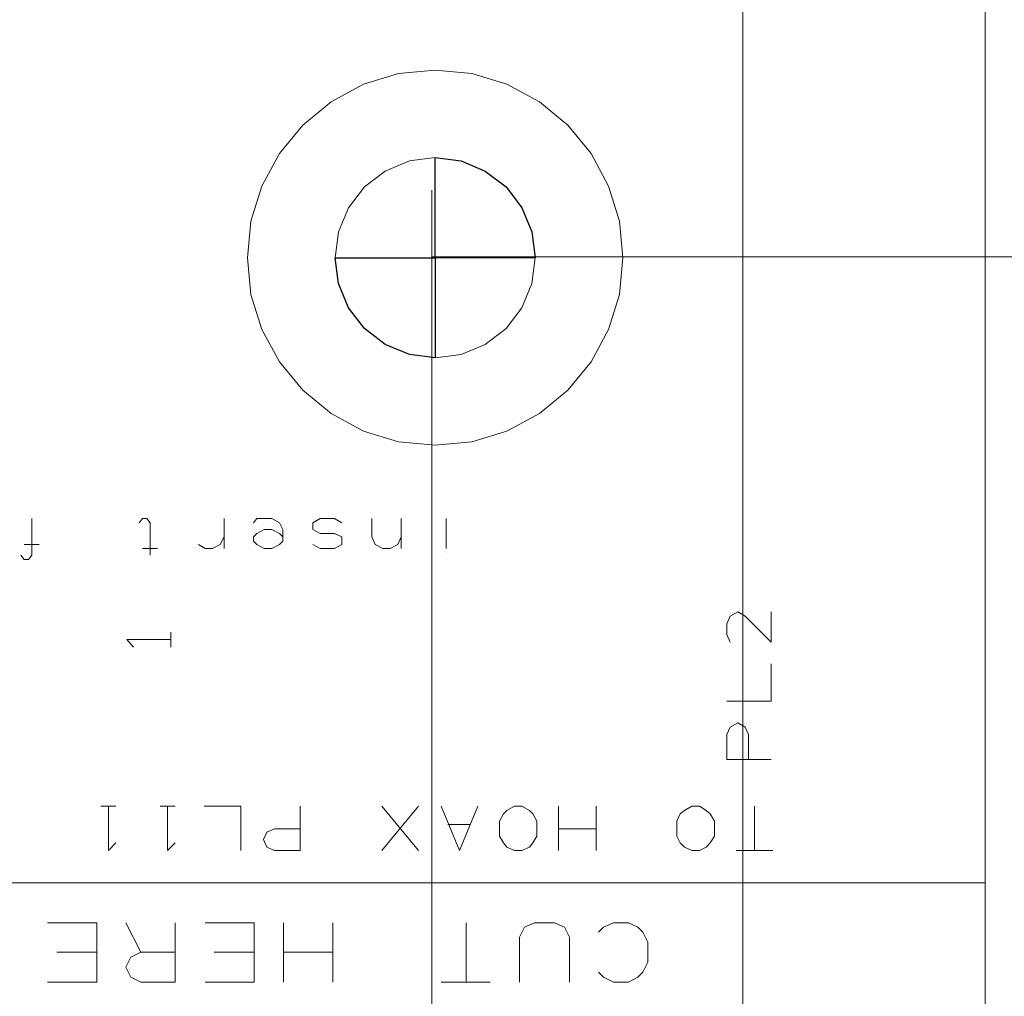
# Model space of a CAD drawing. Header units: millimetres. Extents: x -38 to 46, y -120 to 119.
# Tile 6 of 23: x -2 to 23, y -93 to -68. Entities that reach past the tile are written whole.
import ezdxf

# ---------------------------------------------------------------- set-up
doc = ezdxf.new("R2010")
doc.units = ezdxf.units.MM
doc.header["$MEASUREMENT"] = 0
doc.layers.add('Ebene 1', color=7, linetype='Continuous')

msp = doc.modelspace()

# ---------------------------------------------------------------- linework, layer by layer
at = {"layer": 'Ebene 1', "lineweight": 20}
for points, knots in [([(22.3873, 104.4081), (22.3873, 104.4081), (-37.6202, 104.4081), (-37.6202, 104.4081), (-37.6202, 104.4081), (-37.6202, 104.4081), (-37.6202, -109.9044), (-37.6202, -109.9044), (-37.6202, -109.9044), (-37.6202, -109.9044), (22.3873, -109.9044), (22.3873, -109.9044), (22.3873, -109.9044), (22.3873, -109.9044), (22.3873, 104.4081), (22.3873, 104.4081)], [0, 0, 0, 0, 0.2, 0.2, 0.2, 0.2, 0.4, 0.4, 0.4, 0.4, 0.6, 0.6, 0.6, 0.6, 1, 1, 1, 1]), ([(8.4173, -76.8844), (8.4173, -76.8844), (9.0734, -76.7997), (9.0734, -76.7997), (9.0734, -76.7997), (9.0734, -76.7997), (9.6873, -76.5457), (9.6873, -76.5457), (9.6873, -76.5457), (9.6873, -76.5457), (10.2164, -76.1436), (10.2164, -76.1436), (10.2164, -76.1436), (10.2164, -76.1436), (10.6186, -75.6144), (10.6186, -75.6144), (10.6186, -75.6144), (10.6186, -75.6144), (10.8726, -75.0006), (10.8726, -75.0006), (10.8726, -75.0006), (10.8726, -75.0006), (10.9573, -74.3444), (10.9573, -74.3444), (10.9573, -74.3444), (10.9573, -74.3444), (10.8726, -73.6882), (10.8726, -73.6882), (10.8726, -73.6882), (10.8726, -73.6882), (10.6186, -73.0744), (10.6186, -73.0744), (10.6186, -73.0744), (10.6186, -73.0744), (10.2164, -72.5452), (10.2164, -72.5452), (10.2164, -72.5452), (10.2164, -72.5452), (9.6873, -72.1431), (9.6873, -72.1431), (9.6873, -72.1431), (9.6873, -72.1431), (9.0734, -71.8891), (9.0734, -71.8891), (9.0734, -71.8891), (9.0734, -71.8891), (8.4173, -71.8044), (8.4173, -71.8044), (8.4173, -71.8044), (8.4173, -71.8044), (7.7611, -71.8891), (7.7611, -71.8891), (7.7611, -71.8891), (7.7611, -71.8891), (7.1473, -72.1431), (7.1473, -72.1431), (7.1473, -72.1431), (7.1473, -72.1431), (6.6181, -72.5452), (6.6181, -72.5452), (6.6181, -72.5452), (6.6181, -72.5452), (6.2159, -73.0744), (6.2159, -73.0744), (6.2159, -73.0744), (6.2159, -73.0744), (5.9619, -73.6882), (5.9619, -73.6882), (5.9619, -73.6882), (5.9619, -73.6882), (5.8773, -74.3444), (5.8773, -74.3444), (5.8773, -74.3444), (5.8773, -74.3444), (5.9619, -75.0006), (5.9619, -75.0006), (5.9619, -75.0006), (5.9619, -75.0006), (6.2159, -75.6144), (6.2159, -75.6144), (6.2159, -75.6144), (6.2159, -75.6144), (6.6181, -76.1436), (6.6181, -76.1436), (6.6181, -76.1436), (6.6181, -76.1436), (7.1473, -76.5457), (7.1473, -76.5457), (7.1473, -76.5457), (7.1473, -76.5457), (7.7611, -76.7997), (7.7611, -76.7997), (7.7611, -76.7997), (7.7611, -76.7997), (8.4173, -76.8844), (8.4173, -76.8844)], [0, 0, 0, 0, 0.04, 0.04, 0.04, 0.04, 0.08, 0.08, 0.08, 0.08, 0.12, 0.12, 0.12, 0.12, 0.16, 0.16, 0.16, 0.16, 0.2, 0.2, 0.2, 0.2, 0.24, 0.24, 0.24, 0.24, 0.28, 0.28, 0.28, 0.28, 0.32, 0.32, 0.32, 0.32, 0.36, 0.36, 0.36, 0.36, 0.4, 0.4, 0.4, 0.4, 0.44, 0.44, 0.44, 0.44, 0.48, 0.48, 0.48, 0.48, 0.52, 0.52, 0.52, 0.52, 0.56, 0.56, 0.56, 0.56, 0.6, 0.6, 0.6, 0.6, 0.64, 0.64, 0.64, 0.64, 0.68, 0.68, 0.68, 0.68, 0.72, 0.72, 0.72, 0.72, 0.76, 0.76, 0.76, 0.76, 0.8, 0.8, 0.8, 0.8, 0.84, 0.84, 0.84, 0.84, 0.88, 0.88, 0.88, 0.88, 0.92, 0.92, 0.92, 0.92, 1, 1, 1, 1]), ([(10.9573, -74.3444), (10.9573, -74.3444), (10.8726, -73.6882), (10.8726, -73.6882), (10.8726, -73.6882), (10.8726, -73.6882), (10.6186, -73.0744), (10.6186, -73.0744), (10.6186, -73.0744), (10.6186, -73.0744), (10.2164, -72.5452), (10.2164, -72.5452), (10.2164, -72.5452), (10.2164, -72.5452), (9.6873, -72.1431), (9.6873, -72.1431), (9.6873, -72.1431), (9.6873, -72.1431), (9.0734, -71.8891), (9.0734, -71.8891), (9.0734, -71.8891), (9.0734, -71.8891), (8.4173, -71.8044), (8.4173, -71.8044), (8.4173, -71.8044), (8.4173, -71.8044), (8.4173, -74.3444), (8.4173, -74.3444), (8.4173, -74.3444), (8.4173, -74.3444), (10.9573, -74.3444), (10.9573, -74.3444)], [0, 0, 0, 0, 0.1111111, 0.1111111, 0.1111111, 0.1111111, 0.2222222, 0.2222222, 0.2222222, 0.2222222, 0.3333333, 0.3333333, 0.3333333, 0.3333333, 0.4444444, 0.4444444, 0.4444444, 0.4444444, 0.5555556, 0.5555556, 0.5555556, 0.5555556, 0.6666667, 0.6666667, 0.6666667, 0.6666667, 0.7777778, 0.7777778, 0.7777778, 0.7777778, 1, 1, 1, 1]), ([(5.8773, -74.3444), (5.8773, -74.3444), (5.9619, -75.0006), (5.9619, -75.0006), (5.9619, -75.0006), (5.9619, -75.0006), (6.2159, -75.6144), (6.2159, -75.6144), (6.2159, -75.6144), (6.2159, -75.6144), (6.6181, -76.1436), (6.6181, -76.1436), (6.6181, -76.1436), (6.6181, -76.1436), (7.1473, -76.5457), (7.1473, -76.5457), (7.1473, -76.5457), (7.1473, -76.5457), (7.7611, -76.7997), (7.7611, -76.7997), (7.7611, -76.7997), (7.7611, -76.7997), (8.4173, -76.8844), (8.4173, -76.8844), (8.4173, -76.8844), (8.4173, -76.8844), (8.4173, -74.3444), (8.4173, -74.3444), (8.4173, -74.3444), (8.4173, -74.3444), (5.8773, -74.3444), (5.8773, -74.3444)], [0, 0, 0, 0, 0.1111111, 0.1111111, 0.1111111, 0.1111111, 0.2222222, 0.2222222, 0.2222222, 0.2222222, 0.3333333, 0.3333333, 0.3333333, 0.3333333, 0.4444444, 0.4444444, 0.4444444, 0.4444444, 0.5555556, 0.5555556, 0.5555556, 0.5555556, 0.6666667, 0.6666667, 0.6666667, 0.6666667, 0.7777778, 0.7777778, 0.7777778, 0.7777778, 1, 1, 1, 1]), ([(-1.8274, -80.9696), (-1.8274, -80.9696), (-1.8274, -81.9009), (-1.8274, -81.9009), (-1.8274, -81.9009), (-1.8274, -81.9009), (-1.9121, -82.0067), (-1.9121, -82.0067), (-1.9121, -82.0067), (-1.9121, -82.0067), (-2.0179, -82.0067), (-2.0179, -82.0067), (-2.0179, -82.0067), (-2.0179, -82.0067), (-2.1026, -81.9009), (-2.1026, -81.9009)], [0, 0, 0, 0, 0.2, 0.2, 0.2, 0.2, 0.4, 0.4, 0.4, 0.4, 0.6, 0.6, 0.6, 0.6, 1, 1, 1, 1]), ([(1.1783, -81.9009), (1.1783, -81.9009), (1.1783, -81.0754), (1.1783, -81.0754), (1.1783, -81.0754), (1.1783, -81.0754), (1.0936, -80.9696), (1.0936, -80.9696), (1.0936, -80.9696), (1.0936, -80.9696), (0.9878, -80.9696), (0.9878, -80.9696), (0.9878, -80.9696), (0.9878, -80.9696), (0.9031, -81.0754), (0.9031, -81.0754)], [0, 0, 0, 0, 0.2, 0.2, 0.2, 0.2, 0.4, 0.4, 0.4, 0.4, 0.6, 0.6, 0.6, 0.6, 1, 1, 1, 1]), ([(3.8029, -81.0754), (3.8029, -81.0754), (3.8876, -80.9696), (3.8876, -80.9696), (3.8876, -80.9696), (3.8876, -80.9696), (4.2686, -80.9696), (4.2686, -80.9696), (4.2686, -80.9696), (4.2686, -80.9696), (4.4591, -81.0754), (4.4591, -81.0754), (4.4591, -81.0754), (4.4591, -81.0754), (4.5438, -81.2447), (4.5438, -81.2447), (4.5438, -81.2447), (4.5438, -81.2447), (4.5438, -81.5411), (4.5438, -81.5411), (4.5438, -81.5411), (4.5438, -81.5411), (4.4591, -81.6257), (4.4591, -81.6257), (4.4591, -81.6257), (4.4591, -81.6257), (4.2686, -81.7316), (4.2686, -81.7316), (4.2686, -81.7316), (4.2686, -81.7316), (4.0781, -81.7316), (4.0781, -81.7316), (4.0781, -81.7316), (4.0781, -81.7316), (3.8876, -81.6257), (3.8876, -81.6257), (3.8876, -81.6257), (3.8876, -81.6257), (3.8029, -81.5411), (3.8029, -81.5411), (3.8029, -81.5411), (3.8029, -81.5411), (3.8029, -81.4352), (3.8029, -81.4352), (3.8029, -81.4352), (3.8029, -81.4352), (3.8876, -81.3506), (3.8876, -81.3506), (3.8876, -81.3506), (3.8876, -81.3506), (4.0781, -81.2447), (4.0781, -81.2447), (4.0781, -81.2447), (4.0781, -81.2447), (4.2686, -81.2447), (4.2686, -81.2447), (4.2686, -81.2447), (4.2686, -81.2447), (4.4591, -81.3506), (4.4591, -81.3506), (4.4591, -81.3506), (4.4591, -81.3506), (4.5438, -81.4352), (4.5438, -81.4352)], [0, 0, 0, 0, 0.0588235, 0.0588235, 0.0588235, 0.0588235, 0.1176471, 0.1176471, 0.1176471, 0.1176471, 0.1764706, 0.1764706, 0.1764706, 0.1764706, 0.2352941, 0.2352941, 0.2352941, 0.2352941, 0.2941176, 0.2941176, 0.2941176, 0.2941176, 0.3529412, 0.3529412, 0.3529412, 0.3529412, 0.4117647, 0.4117647, 0.4117647, 0.4117647, 0.4705882, 0.4705882, 0.4705882, 0.4705882, 0.5294118, 0.5294118, 0.5294118, 0.5294118, 0.5882353, 0.5882353, 0.5882353, 0.5882353, 0.6470588, 0.6470588, 0.6470588, 0.6470588, 0.7058824, 0.7058824, 0.7058824, 0.7058824, 0.7647059, 0.7647059, 0.7647059, 0.7647059, 0.8235294, 0.8235294, 0.8235294, 0.8235294, 0.8823529, 0.8823529, 0.8823529, 0.8823529, 1, 1, 1, 1]), ([(6.0466, -81.0754), (6.0466, -81.0754), (5.8561, -80.9696), (5.8561, -80.9696), (5.8561, -80.9696), (5.8561, -80.9696), (5.4963, -80.9696), (5.4963, -80.9696), (5.4963, -80.9696), (5.4963, -80.9696), (5.3058, -81.0754), (5.3058, -81.0754), (5.3058, -81.0754), (5.3058, -81.0754), (5.3058, -81.2447), (5.3058, -81.2447), (5.3058, -81.2447), (5.3058, -81.2447), (5.4963, -81.3506), (5.4963, -81.3506), (5.4963, -81.3506), (5.4963, -81.3506), (5.8561, -81.3506), (5.8561, -81.3506), (5.8561, -81.3506), (5.8561, -81.3506), (6.0466, -81.4352), (6.0466, -81.4352), (6.0466, -81.4352), (6.0466, -81.4352), (6.0466, -81.6257), (6.0466, -81.6257), (6.0466, -81.6257), (6.0466, -81.6257), (5.8561, -81.7316), (5.8561, -81.7316), (5.8561, -81.7316), (5.8561, -81.7316), (5.4963, -81.7316), (5.4963, -81.7316), (5.4963, -81.7316), (5.4963, -81.7316), (5.3058, -81.6257), (5.3058, -81.6257)], [0, 0, 0, 0, 0.0833333, 0.0833333, 0.0833333, 0.0833333, 0.1666667, 0.1666667, 0.1666667, 0.1666667, 0.25, 0.25, 0.25, 0.25, 0.3333333, 0.3333333, 0.3333333, 0.3333333, 0.4166667, 0.4166667, 0.4166667, 0.4166667, 0.5, 0.5, 0.5, 0.5, 0.5833333, 0.5833333, 0.5833333, 0.5833333, 0.6666667, 0.6666667, 0.6666667, 0.6666667, 0.75, 0.75, 0.75, 0.75, 0.8333333, 0.8333333, 0.8333333, 0.8333333, 1, 1, 1, 1]), ([(7.5494, -81.4352), (7.5494, -81.4352), (7.4648, -81.6257), (7.4648, -81.6257), (7.4648, -81.6257), (7.4648, -81.6257), (7.2743, -81.7316), (7.2743, -81.7316), (7.2743, -81.7316), (7.2743, -81.7316), (7.0838, -81.7316), (7.0838, -81.7316), (7.0838, -81.7316), (7.0838, -81.7316), (6.8933, -81.6257), (6.8933, -81.6257), (6.8933, -81.6257), (6.8933, -81.6257), (6.8086, -81.4352), (6.8086, -81.4352), (6.8086, -81.4352), (6.8086, -81.4352), (6.8086, -80.9696), (6.8086, -80.9696)], [0, 0, 0, 0, 0.1428571, 0.1428571, 0.1428571, 0.1428571, 0.2857143, 0.2857143, 0.2857143, 0.2857143, 0.4285714, 0.4285714, 0.4285714, 0.4285714, 0.5714286, 0.5714286, 0.5714286, 0.5714286, 0.7142857, 0.7142857, 0.7142857, 0.7142857, 1, 1, 1, 1]), ([(3.0621, -81.4352), (3.0621, -81.4352), (2.9563, -81.6257), (2.9563, -81.6257), (2.9563, -81.6257), (2.9563, -81.6257), (2.7658, -81.7316), (2.7658, -81.7316), (2.7658, -81.7316), (2.7658, -81.7316), (2.5753, -81.7316), (2.5753, -81.7316), (2.5753, -81.7316), (2.5753, -81.7316), (2.4059, -81.6257), (2.4059, -81.6257)], [0, 0, 0, 0, 0.2, 0.2, 0.2, 0.2, 0.4, 0.4, 0.4, 0.4, 0.6, 0.6, 0.6, 0.6, 1, 1, 1, 1]), ([(16.9474, -83.3402), (16.9474, -83.3402), (16.9474, -84.1022), (16.9474, -84.1022), (16.9474, -84.1022), (16.9474, -84.1022), (16.2913, -83.4461), (16.2913, -83.4461), (16.2913, -83.4461), (16.2913, -83.4461), (16.1008, -83.3402), (16.1008, -83.3402), (16.1008, -83.3402), (16.1008, -83.3402), (15.9103, -83.4461), (15.9103, -83.4461), (15.9103, -83.4461), (15.9103, -83.4461), (15.8256, -83.6366), (15.8256, -83.6366), (15.8256, -83.6366), (15.8256, -83.6366), (15.8256, -83.9117), (15.8256, -83.9117), (15.8256, -83.9117), (15.8256, -83.9117), (15.9103, -84.1022), (15.9103, -84.1022)], [0, 0, 0, 0, 0.125, 0.125, 0.125, 0.125, 0.25, 0.25, 0.25, 0.25, 0.375, 0.375, 0.375, 0.375, 0.5, 0.5, 0.5, 0.5, 0.625, 0.625, 0.625, 0.625, 0.75, 0.75, 0.75, 0.75, 1, 1, 1, 1]), ([(1.7074, -84.0387), (1.7074, -84.0387), (0.5856, -84.0387), (0.5856, -84.0387), (0.5856, -84.0387), (0.5856, -84.0387), (0.7549, -84.2292), (0.7549, -84.2292)], [0, 0, 0, 0, 0.3333333, 0.3333333, 0.3333333, 0.3333333, 1, 1, 1, 1]), ([(15.8256, -85.6051), (15.8256, -85.6051), (16.9474, -85.6051), (16.9474, -85.6051), (16.9474, -85.6051), (16.9474, -85.6051), (16.9474, -84.6526), (16.9474, -84.6526)], [0, 0, 0, 0, 0.3333333, 0.3333333, 0.3333333, 0.3333333, 1, 1, 1, 1]), ([(16.9474, -87.0867), (16.9474, -87.0867), (15.8256, -87.0867), (15.8256, -87.0867), (15.8256, -87.0867), (15.8256, -87.0867), (15.8256, -86.4517), (15.8256, -86.4517), (15.8256, -86.4517), (15.8256, -86.4517), (15.9103, -86.2612), (15.9103, -86.2612), (15.9103, -86.2612), (15.9103, -86.2612), (16.1008, -86.1554), (16.1008, -86.1554), (16.1008, -86.1554), (16.1008, -86.1554), (16.2913, -86.2612), (16.2913, -86.2612), (16.2913, -86.2612), (16.2913, -86.2612), (16.3759, -86.4517), (16.3759, -86.4517), (16.3759, -86.4517), (16.3759, -86.4517), (16.3759, -87.0867), (16.3759, -87.0867)], [0, 0, 0, 0, 0.125, 0.125, 0.125, 0.125, 0.25, 0.25, 0.25, 0.25, 0.375, 0.375, 0.375, 0.375, 0.5, 0.5, 0.5, 0.5, 0.625, 0.625, 0.625, 0.625, 0.75, 0.75, 0.75, 0.75, 1, 1, 1, 1]), ([(0.1199, -88.2721), (0.1199, -88.2721), (0.1199, -89.3939), (0.1199, -89.3939), (0.1199, -89.3939), (0.1199, -89.3939), (0.3104, -89.2034), (0.3104, -89.2034)], [0, 0, 0, 0, 0.3333333, 0.3333333, 0.3333333, 0.3333333, 1, 1, 1, 1]), ([(1.6228, -88.2721), (1.6228, -88.2721), (1.6228, -89.3939), (1.6228, -89.3939), (1.6228, -89.3939), (1.6228, -89.3939), (1.8133, -89.2034), (1.8133, -89.2034)], [0, 0, 0, 0, 0.3333333, 0.3333333, 0.3333333, 0.3333333, 1, 1, 1, 1]), ([(3.4854, -89.3939), (3.4854, -89.3939), (3.4854, -88.2721), (3.4854, -88.2721), (3.4854, -88.2721), (3.4854, -88.2721), (2.5541, -88.2721), (2.5541, -88.2721)], [0, 0, 0, 0, 0.3333333, 0.3333333, 0.3333333, 0.3333333, 1, 1, 1, 1]), ([(4.9883, -88.2721), (4.9883, -88.2721), (4.9883, -89.3939), (4.9883, -89.3939), (4.9883, -89.3939), (4.9883, -89.3939), (4.3321, -89.3939), (4.3321, -89.3939), (4.3321, -89.3939), (4.3321, -89.3939), (4.1416, -89.3092), (4.1416, -89.3092), (4.1416, -89.3092), (4.1416, -89.3092), (4.0569, -89.1187), (4.0569, -89.1187), (4.0569, -89.1187), (4.0569, -89.1187), (4.1416, -88.9282), (4.1416, -88.9282), (4.1416, -88.9282), (4.1416, -88.9282), (4.3321, -88.8436), (4.3321, -88.8436), (4.3321, -88.8436), (4.3321, -88.8436), (4.9883, -88.8436), (4.9883, -88.8436)], [0, 0, 0, 0, 0.125, 0.125, 0.125, 0.125, 0.25, 0.25, 0.25, 0.25, 0.375, 0.375, 0.375, 0.375, 0.5, 0.5, 0.5, 0.5, 0.625, 0.625, 0.625, 0.625, 0.75, 0.75, 0.75, 0.75, 1, 1, 1, 1]), ([(9.4968, -88.2721), (9.4968, -88.2721), (9.0311, -89.3939), (9.0311, -89.3939), (9.0311, -89.3939), (9.0311, -89.3939), (8.5654, -88.2721), (8.5654, -88.2721)], [0, 0, 0, 0, 0.3333333, 0.3333333, 0.3333333, 0.3333333, 1, 1, 1, 1]), ([(10.9996, -88.6531), (10.9996, -88.6531), (10.9996, -89.0341), (10.9996, -89.0341), (10.9996, -89.0341), (10.9996, -89.0341), (10.8938, -89.2034), (10.8938, -89.2034), (10.8938, -89.2034), (10.8938, -89.2034), (10.8091, -89.3092), (10.8091, -89.3092), (10.8091, -89.3092), (10.8091, -89.3092), (10.6186, -89.3939), (10.6186, -89.3939), (10.6186, -89.3939), (10.6186, -89.3939), (10.4281, -89.3939), (10.4281, -89.3939), (10.4281, -89.3939), (10.4281, -89.3939), (10.2376, -89.3092), (10.2376, -89.3092), (10.2376, -89.3092), (10.2376, -89.3092), (10.1529, -89.2034), (10.1529, -89.2034), (10.1529, -89.2034), (10.1529, -89.2034), (10.0471, -89.0341), (10.0471, -89.0341), (10.0471, -89.0341), (10.0471, -89.0341), (10.0471, -88.6531), (10.0471, -88.6531), (10.0471, -88.6531), (10.0471, -88.6531), (10.1529, -88.4626), (10.1529, -88.4626), (10.1529, -88.4626), (10.1529, -88.4626), (10.2376, -88.3779), (10.2376, -88.3779), (10.2376, -88.3779), (10.2376, -88.3779), (10.4281, -88.2721), (10.4281, -88.2721), (10.4281, -88.2721), (10.4281, -88.2721), (10.6186, -88.2721), (10.6186, -88.2721), (10.6186, -88.2721), (10.6186, -88.2721), (10.8091, -88.3779), (10.8091, -88.3779), (10.8091, -88.3779), (10.8091, -88.3779), (10.8938, -88.4626), (10.8938, -88.4626), (10.8938, -88.4626), (10.8938, -88.4626), (10.9996, -88.6531), (10.9996, -88.6531)], [0, 0, 0, 0, 0.0588235, 0.0588235, 0.0588235, 0.0588235, 0.1176471, 0.1176471, 0.1176471, 0.1176471, 0.1764706, 0.1764706, 0.1764706, 0.1764706, 0.2352941, 0.2352941, 0.2352941, 0.2352941, 0.2941176, 0.2941176, 0.2941176, 0.2941176, 0.3529412, 0.3529412, 0.3529412, 0.3529412, 0.4117647, 0.4117647, 0.4117647, 0.4117647, 0.4705882, 0.4705882, 0.4705882, 0.4705882, 0.5294118, 0.5294118, 0.5294118, 0.5294118, 0.5882353, 0.5882353, 0.5882353, 0.5882353, 0.6470588, 0.6470588, 0.6470588, 0.6470588, 0.7058824, 0.7058824, 0.7058824, 0.7058824, 0.7647059, 0.7647059, 0.7647059, 0.7647059, 0.8235294, 0.8235294, 0.8235294, 0.8235294, 0.8823529, 0.8823529, 0.8823529, 0.8823529, 1, 1, 1, 1]), ([(15.5081, -88.6531), (15.5081, -88.6531), (15.5081, -89.0341), (15.5081, -89.0341), (15.5081, -89.0341), (15.5081, -89.0341), (15.4023, -89.2034), (15.4023, -89.2034), (15.4023, -89.2034), (15.4023, -89.2034), (15.2964, -89.3092), (15.2964, -89.3092), (15.2964, -89.3092), (15.2964, -89.3092), (15.1271, -89.3939), (15.1271, -89.3939), (15.1271, -89.3939), (15.1271, -89.3939), (14.9366, -89.3939), (14.9366, -89.3939), (14.9366, -89.3939), (14.9366, -89.3939), (14.7461, -89.3092), (14.7461, -89.3092), (14.7461, -89.3092), (14.7461, -89.3092), (14.6403, -89.2034), (14.6403, -89.2034), (14.6403, -89.2034), (14.6403, -89.2034), (14.5556, -89.0341), (14.5556, -89.0341), (14.5556, -89.0341), (14.5556, -89.0341), (14.5556, -88.6531), (14.5556, -88.6531), (14.5556, -88.6531), (14.5556, -88.6531), (14.6403, -88.4626), (14.6403, -88.4626), (14.6403, -88.4626), (14.6403, -88.4626), (14.7461, -88.3779), (14.7461, -88.3779), (14.7461, -88.3779), (14.7461, -88.3779), (14.9366, -88.2721), (14.9366, -88.2721), (14.9366, -88.2721), (14.9366, -88.2721), (15.1271, -88.2721), (15.1271, -88.2721), (15.1271, -88.2721), (15.1271, -88.2721), (15.2964, -88.3779), (15.2964, -88.3779), (15.2964, -88.3779), (15.2964, -88.3779), (15.4023, -88.4626), (15.4023, -88.4626), (15.4023, -88.4626), (15.4023, -88.4626), (15.5081, -88.6531), (15.5081, -88.6531)], [0, 0, 0, 0, 0.0588235, 0.0588235, 0.0588235, 0.0588235, 0.1176471, 0.1176471, 0.1176471, 0.1176471, 0.1764706, 0.1764706, 0.1764706, 0.1764706, 0.2352941, 0.2352941, 0.2352941, 0.2352941, 0.2941176, 0.2941176, 0.2941176, 0.2941176, 0.3529412, 0.3529412, 0.3529412, 0.3529412, 0.4117647, 0.4117647, 0.4117647, 0.4117647, 0.4705882, 0.4705882, 0.4705882, 0.4705882, 0.5294118, 0.5294118, 0.5294118, 0.5294118, 0.5882353, 0.5882353, 0.5882353, 0.5882353, 0.6470588, 0.6470588, 0.6470588, 0.6470588, 0.7058824, 0.7058824, 0.7058824, 0.7058824, 0.7647059, 0.7647059, 0.7647059, 0.7647059, 0.8235294, 0.8235294, 0.8235294, 0.8235294, 0.8823529, 0.8823529, 0.8823529, 0.8823529, 1, 1, 1, 1]), ([(-0.1764, -91.2354), (-0.1764, -91.2354), (-0.1764, -92.7382), (-0.1764, -92.7382), (-0.1764, -92.7382), (-0.1764, -92.7382), (-1.4252, -92.7382), (-1.4252, -92.7382)], [0, 0, 0, 0, 0.3333333, 0.3333333, 0.3333333, 0.3333333, 1, 1, 1, 1]), ([(1.8133, -91.2354), (1.8133, -91.2354), (1.8133, -92.7382), (1.8133, -92.7382), (1.8133, -92.7382), (1.8133, -92.7382), (0.9454, -92.7382), (0.9454, -92.7382), (0.9454, -92.7382), (0.9454, -92.7382), (0.6914, -92.6112), (0.6914, -92.6112)], [0, 0, 0, 0, 0.25, 0.25, 0.25, 0.25, 0.5, 0.5, 0.5, 0.5, 1, 1, 1, 1]), ([(3.8241, -91.2354), (3.8241, -91.2354), (3.8241, -92.7382), (3.8241, -92.7382), (3.8241, -92.7382), (3.8241, -92.7382), (2.5753, -92.7382), (2.5753, -92.7382)], [0, 0, 0, 0, 0.3333333, 0.3333333, 0.3333333, 0.3333333, 1, 1, 1, 1]), ([(11.8251, -92.7382), (11.8251, -92.7382), (11.8251, -91.5952), (11.8251, -91.5952), (11.8251, -91.5952), (11.8251, -91.5952), (11.6981, -91.3412), (11.6981, -91.3412), (11.6981, -91.3412), (11.6981, -91.3412), (11.4441, -91.2354), (11.4441, -91.2354), (11.4441, -91.2354), (11.4441, -91.2354), (10.9361, -91.2354), (10.9361, -91.2354), (10.9361, -91.2354), (10.9361, -91.2354), (10.6821, -91.3412), (10.6821, -91.3412), (10.6821, -91.3412), (10.6821, -91.3412), (10.5551, -91.5952), (10.5551, -91.5952), (10.5551, -91.5952), (10.5551, -91.5952), (10.5551, -92.7382), (10.5551, -92.7382)], [0, 0, 0, 0, 0.125, 0.125, 0.125, 0.125, 0.25, 0.25, 0.25, 0.25, 0.375, 0.375, 0.375, 0.375, 0.5, 0.5, 0.5, 0.5, 0.625, 0.625, 0.625, 0.625, 0.75, 0.75, 0.75, 0.75, 1, 1, 1, 1]), ([(12.5659, -91.4682), (12.5659, -91.4682), (12.6929, -91.3412), (12.6929, -91.3412), (12.6929, -91.3412), (12.6929, -91.3412), (12.9469, -91.2354), (12.9469, -91.2354), (12.9469, -91.2354), (12.9469, -91.2354), (13.3279, -91.2354), (13.3279, -91.2354), (13.3279, -91.2354), (13.3279, -91.2354), (13.5608, -91.3412), (13.5608, -91.3412), (13.5608, -91.3412), (13.5608, -91.3412), (13.6878, -91.4682), (13.6878, -91.4682), (13.6878, -91.4682), (13.6878, -91.4682), (13.8148, -91.7222), (13.8148, -91.7222), (13.8148, -91.7222), (13.8148, -91.7222), (13.8148, -92.2302), (13.8148, -92.2302), (13.8148, -92.2302), (13.8148, -92.2302), (13.6878, -92.4842), (13.6878, -92.4842), (13.6878, -92.4842), (13.6878, -92.4842), (13.5608, -92.6112), (13.5608, -92.6112), (13.5608, -92.6112), (13.5608, -92.6112), (13.3279, -92.7382), (13.3279, -92.7382), (13.3279, -92.7382), (13.3279, -92.7382), (12.9469, -92.7382), (12.9469, -92.7382), (12.9469, -92.7382), (12.9469, -92.7382), (12.6929, -92.6112), (12.6929, -92.6112), (12.6929, -92.6112), (12.6929, -92.6112), (12.5659, -92.4842), (12.5659, -92.4842)], [0, 0, 0, 0, 0.0714286, 0.0714286, 0.0714286, 0.0714286, 0.1428571, 0.1428571, 0.1428571, 0.1428571, 0.2142857, 0.2142857, 0.2142857, 0.2142857, 0.2857143, 0.2857143, 0.2857143, 0.2857143, 0.3571429, 0.3571429, 0.3571429, 0.3571429, 0.4285714, 0.4285714, 0.4285714, 0.4285714, 0.5, 0.5, 0.5, 0.5, 0.5714286, 0.5714286, 0.5714286, 0.5714286, 0.6428571, 0.6428571, 0.6428571, 0.6428571, 0.7142857, 0.7142857, 0.7142857, 0.7142857, 0.7857143, 0.7857143, 0.7857143, 0.7857143, 0.8571429, 0.8571429, 0.8571429, 0.8571429, 1, 1, 1, 1]), ([(0.6914, -92.6112), (0.6914, -92.6112), (0.5644, -92.3572), (0.5644, -92.3572), (0.5644, -92.3572), (0.5644, -92.3572), (0.6914, -92.1032), (0.6914, -92.1032), (0.6914, -92.1032), (0.6914, -92.1032), (0.9454, -91.9762), (0.9454, -91.9762), (0.9454, -91.9762), (0.9454, -91.9762), (1.8133, -91.9762), (1.8133, -91.9762)], [0, 0, 0, 0, 0.2, 0.2, 0.2, 0.2, 0.4, 0.4, 0.4, 0.4, 0.6, 0.6, 0.6, 0.6, 1, 1, 1, 1])]:
    msp.add_open_spline(points, degree=3, knots=knots, dxfattribs=at)
at = {"layer": 'Ebene 1', "lineweight": 9}
for points in [[(16.2278, -64.1421), (16.2278, -64.1421), (16.2278, -113.6297), (16.2278, -113.6297)], [(8.3326, -72.6299), (8.3326, -72.6299), (8.3326, -113.6297), (8.3326, -113.6297)], [(8.3326, -74.3232), (8.3326, -74.3232), (31.1503, -74.3232), (31.1503, -74.3232)]]:
    msp.add_open_spline(points, degree=3, dxfattribs=at)
msp.add_open_spline([(8.4173, -79.1069), (8.4173, -79.1069), (9.3486, -79.0222), (9.3486, -79.0222), (9.3486, -79.0222), (9.3486, -79.0222), (10.2376, -78.7471), (10.2376, -78.7471), (10.2376, -78.7471), (10.2376, -78.7471), (11.0631, -78.3026), (11.0631, -78.3026), (11.0631, -78.3026), (11.0631, -78.3026), (11.7828, -77.7099), (11.7828, -77.7099), (11.7828, -77.7099), (11.7828, -77.7099), (12.3754, -76.9902), (12.3754, -76.9902), (12.3754, -76.9902), (12.3754, -76.9902), (12.8199, -76.1647), (12.8199, -76.1647), (12.8199, -76.1647), (12.8199, -76.1647), (13.0951, -75.2757), (13.0951, -75.2757), (13.0951, -75.2757), (13.0951, -75.2757), (13.1798, -74.3444), (13.1798, -74.3444), (13.1798, -74.3444), (13.1798, -74.3444), (13.0951, -73.4131), (13.0951, -73.4131), (13.0951, -73.4131), (13.0951, -73.4131), (12.8199, -72.5241), (12.8199, -72.5241), (12.8199, -72.5241), (12.8199, -72.5241), (12.3754, -71.6986), (12.3754, -71.6986), (12.3754, -71.6986), (12.3754, -71.6986), (11.7828, -70.9789), (11.7828, -70.9789), (11.7828, -70.9789), (11.7828, -70.9789), (11.0631, -70.3862), (11.0631, -70.3862), (11.0631, -70.3862), (11.0631, -70.3862), (10.2376, -69.9417), (10.2376, -69.9417), (10.2376, -69.9417), (10.2376, -69.9417), (9.3486, -69.6666), (9.3486, -69.6666), (9.3486, -69.6666), (9.3486, -69.6666), (8.4173, -69.5819), (8.4173, -69.5819), (8.4173, -69.5819), (8.4173, -69.5819), (7.4859, -69.6666), (7.4859, -69.6666), (7.4859, -69.6666), (7.4859, -69.6666), (6.5969, -69.9417), (6.5969, -69.9417), (6.5969, -69.9417), (6.5969, -69.9417), (5.7714, -70.3862), (5.7714, -70.3862), (5.7714, -70.3862), (5.7714, -70.3862), (5.0518, -70.9789), (5.0518, -70.9789), (5.0518, -70.9789), (5.0518, -70.9789), (4.4591, -71.6986), (4.4591, -71.6986), (4.4591, -71.6986), (4.4591, -71.6986), (4.0146, -72.5241), (4.0146, -72.5241), (4.0146, -72.5241), (4.0146, -72.5241), (3.7394, -73.4131), (3.7394, -73.4131), (3.7394, -73.4131), (3.7394, -73.4131), (3.6548, -74.3444), (3.6548, -74.3444), (3.6548, -74.3444), (3.6548, -74.3444), (3.7394, -75.2757), (3.7394, -75.2757), (3.7394, -75.2757), (3.7394, -75.2757), (4.0146, -76.1647), (4.0146, -76.1647), (4.0146, -76.1647), (4.0146, -76.1647), (4.4591, -76.9902), (4.4591, -76.9902), (4.4591, -76.9902), (4.4591, -76.9902), (5.0518, -77.7099), (5.0518, -77.7099), (5.0518, -77.7099), (5.0518, -77.7099), (5.7714, -78.3026), (5.7714, -78.3026), (5.7714, -78.3026), (5.7714, -78.3026), (6.5969, -78.7471), (6.5969, -78.7471), (6.5969, -78.7471), (6.5969, -78.7471), (7.4859, -79.0222), (7.4859, -79.0222), (7.4859, -79.0222), (7.4859, -79.0222), (8.4173, -79.1069), (8.4173, -79.1069)], degree=3, knots=[0, 0, 0, 0, 0.030303, 0.030303, 0.030303, 0.030303, 0.0606061, 0.0606061, 0.0606061, 0.0606061, 0.0909091, 0.0909091, 0.0909091, 0.0909091, 0.1212121, 0.1212121, 0.1212121, 0.1212121, 0.1515152, 0.1515152, 0.1515152, 0.1515152, 0.1818182, 0.1818182, 0.1818182, 0.1818182, 0.2121212, 0.2121212, 0.2121212, 0.2121212, 0.2424242, 0.2424242, 0.2424242, 0.2424242, 0.2727273, 0.2727273, 0.2727273, 0.2727273, 0.3030303, 0.3030303, 0.3030303, 0.3030303, 0.3333333, 0.3333333, 0.3333333, 0.3333333, 0.3636364, 0.3636364, 0.3636364, 0.3636364, 0.3939394, 0.3939394, 0.3939394, 0.3939394, 0.4242424, 0.4242424, 0.4242424, 0.4242424, 0.4545455, 0.4545455, 0.4545455, 0.4545455, 0.4848485, 0.4848485, 0.4848485, 0.4848485, 0.5151515, 0.5151515, 0.5151515, 0.5151515, 0.5454545, 0.5454545, 0.5454545, 0.5454545, 0.5757576, 0.5757576, 0.5757576, 0.5757576, 0.6060606, 0.6060606, 0.6060606, 0.6060606, 0.6363636, 0.6363636, 0.6363636, 0.6363636, 0.6666667, 0.6666667, 0.6666667, 0.6666667, 0.6969697, 0.6969697, 0.6969697, 0.6969697, 0.7272727, 0.7272727, 0.7272727, 0.7272727, 0.7575758, 0.7575758, 0.7575758, 0.7575758, 0.7878788, 0.7878788, 0.7878788, 0.7878788, 0.8181818, 0.8181818, 0.8181818, 0.8181818, 0.8484848, 0.8484848, 0.8484848, 0.8484848, 0.8787879, 0.8787879, 0.8787879, 0.8787879, 0.9090909, 0.9090909, 0.9090909, 0.9090909, 0.9393939, 0.9393939, 0.9393939, 0.9393939, 1, 1, 1, 1], dxfattribs=at)
at = {"layer": 'Ebene 1'}
for points in [[(10.9573, -74.3444), (10.9573, -74.3444), (10.8726, -73.6882), (10.8726, -73.6882), (10.8726, -73.6882), (10.8726, -73.6882), (10.6186, -73.0744), (10.6186, -73.0744), (10.6186, -73.0744), (10.6186, -73.0744), (10.2164, -72.5452), (10.2164, -72.5452), (10.2164, -72.5452), (10.2164, -72.5452), (9.6873, -72.1431), (9.6873, -72.1431), (9.6873, -72.1431), (9.6873, -72.1431), (9.0734, -71.8891), (9.0734, -71.8891), (9.0734, -71.8891), (9.0734, -71.8891), (8.4173, -71.8044), (8.4173, -71.8044), (8.4173, -71.8044), (8.4173, -71.8044), (8.4173, -74.3444), (8.4173, -74.3444), (8.4173, -74.3444), (8.4173, -74.3444), (10.9573, -74.3444), (10.9573, -74.3444)], [(5.8773, -74.3444), (5.8773, -74.3444), (5.9619, -75.0006), (5.9619, -75.0006), (5.9619, -75.0006), (5.9619, -75.0006), (6.2159, -75.6144), (6.2159, -75.6144), (6.2159, -75.6144), (6.2159, -75.6144), (6.6181, -76.1436), (6.6181, -76.1436), (6.6181, -76.1436), (6.6181, -76.1436), (7.1473, -76.5457), (7.1473, -76.5457), (7.1473, -76.5457), (7.1473, -76.5457), (7.7611, -76.7997), (7.7611, -76.7997), (7.7611, -76.7997), (7.7611, -76.7997), (8.4173, -76.8844), (8.4173, -76.8844), (8.4173, -76.8844), (8.4173, -76.8844), (8.4173, -74.3444), (8.4173, -74.3444), (8.4173, -74.3444), (8.4173, -74.3444), (5.8773, -74.3444), (5.8773, -74.3444)]]:
    msp.add_open_spline(points, degree=3, knots=[0, 0, 0, 0, 0.1111111, 0.1111111, 0.1111111, 0.1111111, 0.2222222, 0.2222222, 0.2222222, 0.2222222, 0.3333333, 0.3333333, 0.3333333, 0.3333333, 0.4444444, 0.4444444, 0.4444444, 0.4444444, 0.5555556, 0.5555556, 0.5555556, 0.5555556, 0.6666667, 0.6666667, 0.6666667, 0.6666667, 0.7777778, 0.7777778, 0.7777778, 0.7777778, 1, 1, 1, 1], dxfattribs=at)
at = {"layer": 'Ebene 1', "lineweight": 20}
for points in [[(3.0621, -80.9696), (3.0621, -80.9696), (3.0621, -81.7316), (3.0621, -81.7316)], [(7.5494, -80.9696), (7.5494, -80.9696), (7.5494, -81.7316), (7.5494, -81.7316)], [(8.6924, -80.9696), (8.6924, -80.9696), (8.6924, -81.7316), (8.6924, -81.7316)], [(-1.6369, -81.6257), (-1.6369, -81.6257), (-2.0179, -81.6257), (-2.0179, -81.6257)], [(1.3688, -81.7316), (1.3688, -81.7316), (0.9878, -81.7316), (0.9878, -81.7316)], [(8.6924, -82.0067), (8.6924, -82.0067), (8.6924, -82.0067), (8.6924, -82.0067)], [(1.7074, -84.2292), (1.7074, -84.2292), (1.7074, -83.8482), (1.7074, -83.8482)], [(0.3104, -88.2721), (0.3104, -88.2721), (-0.0706, -88.2721), (-0.0706, -88.2721)], [(1.8133, -88.2721), (1.8133, -88.2721), (1.4323, -88.2721), (1.4323, -88.2721)], [(7.9939, -88.2721), (7.9939, -88.2721), (7.0626, -89.3939), (7.0626, -89.3939)], [(7.9939, -89.3939), (7.9939, -89.3939), (7.0626, -88.2721), (7.0626, -88.2721)], [(11.5499, -88.2721), (11.5499, -88.2721), (11.5499, -89.3939), (11.5499, -89.3939)], [(12.5024, -88.2721), (12.5024, -88.2721), (12.5024, -89.3939), (12.5024, -89.3939)], [(16.5241, -88.2721), (16.5241, -88.2721), (16.5241, -89.3939), (16.5241, -89.3939)], [(9.3063, -88.7377), (9.3063, -88.7377), (8.7348, -88.7377), (8.7348, -88.7377)], [(12.5024, -88.8436), (12.5024, -88.8436), (11.5499, -88.8436), (11.5499, -88.8436)], [(16.9898, -89.3939), (16.9898, -89.3939), (16.0584, -89.3939), (16.0584, -89.3939)], [(-37.6202, -90.2194), (-37.6202, -90.2194), (22.3873, -90.2194), (22.3873, -90.2194)], [(-0.1764, -91.2354), (-0.1764, -91.2354), (-1.4252, -91.2354), (-1.4252, -91.2354)], [(0.9454, -91.9762), (0.9454, -91.9762), (0.5644, -91.2354), (0.5644, -91.2354)], [(3.8241, -91.2354), (3.8241, -91.2354), (2.5753, -91.2354), (2.5753, -91.2354)], [(4.5649, -91.2354), (4.5649, -91.2354), (4.5649, -92.7382), (4.5649, -92.7382)], [(5.8138, -91.2354), (5.8138, -91.2354), (5.8138, -92.7382), (5.8138, -92.7382)], [(9.2004, -91.2354), (9.2004, -91.2354), (9.2004, -92.7382), (9.2004, -92.7382)], [(-1.1924, -91.9762), (-1.1924, -91.9762), (-0.1764, -91.9762), (-0.1764, -91.9762)], [(2.8081, -91.9762), (2.8081, -91.9762), (3.8241, -91.9762), (3.8241, -91.9762)], [(5.8138, -91.9762), (5.8138, -91.9762), (4.5649, -91.9762), (4.5649, -91.9762)], [(9.8143, -92.7382), (9.8143, -92.7382), (8.5654, -92.7382), (8.5654, -92.7382)]]:
    msp.add_open_spline(points, degree=3, dxfattribs=at)

doc.saveas('drawing.dxf')
